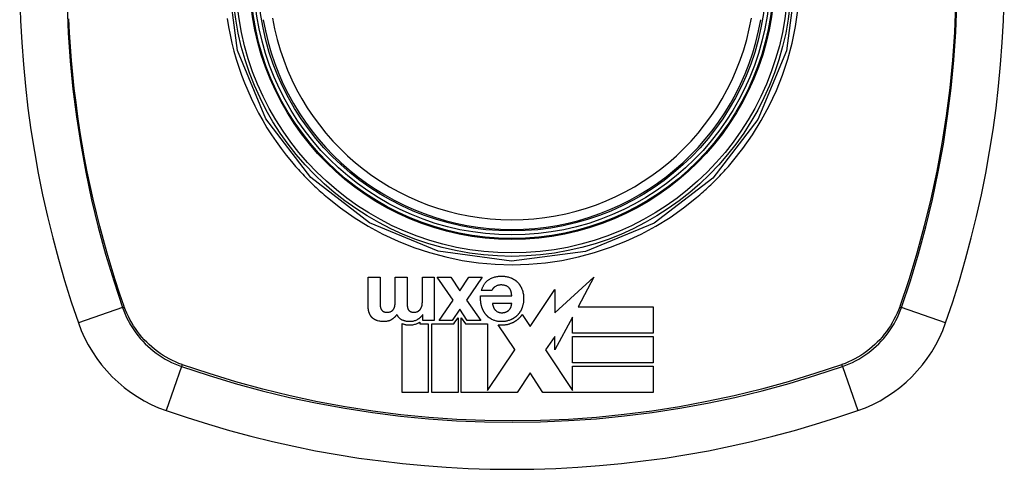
# Model space of a CAD drawing. Header units: inches. Extents: x 19 to 446, y 48 to 210.
# Tile 113 of 256: x 148.377 to 149.598, y 125.161 to 125.718. Entities that reach past the tile are written whole.
import ezdxf

# ---------------------------------------------------------------- set-up
doc = ezdxf.new("R2010")
doc.units = ezdxf.units.IN
doc.header["$MEASUREMENT"] = 0
doc.layers.add('Visible Edges(ANSI)', color=7, linetype='Continuous', lineweight=25)
doc.layers.add('Visible Tangent Edges(ANSI)', color=7, linetype='Continuous', lineweight=25)

msp = doc.modelspace()

# ---------------------------------------------------------------- linework, layer by layer
at = {"layer": 'Visible Edges(ANSI)'}
for p, q in [((148.8091, 125.3632), (148.8091, 125.399)), ((148.8091, 125.399), (148.8239, 125.399)), ((148.8239, 125.399), (148.8239, 125.3687)), ((148.8427, 125.3692), (148.8427, 125.399)), ((148.8427, 125.399), (148.8574, 125.399)), ((148.8574, 125.399), (148.8574, 125.369)), ((148.8763, 125.399), (148.891, 125.399)), ((148.8763, 125.3679), (148.8763, 125.399)), ((148.891, 125.399), (148.891, 125.3455)), ((148.8948, 125.399), (148.9116, 125.399)), ((148.9146, 125.3705), (148.8948, 125.399)), ((148.9116, 125.399), (148.9228, 125.3821)), ((148.9228, 125.3821), (148.9339, 125.399)), ((148.9504, 125.399), (148.9312, 125.3708)), ((148.9339, 125.399), (148.9504, 125.399)), ((149.0407, 125.3548), (149.089, 125.399)), ((149.089, 125.399), (149.0694, 125.3624)), ((148.9624, 125.3824), (148.9494, 125.3824)), ((149.0101, 125.3378), (149.0407, 125.3837)), ((149.0407, 125.3837), (149.0407, 125.3548)), ((148.897, 125.3455), (148.9146, 125.3705)), ((148.9312, 125.3708), (148.9488, 125.3455)), ((148.9485, 125.3758), (148.9871, 125.3758)), ((148.9226, 125.3594), (148.9132, 125.3455)), ((148.932, 125.3455), (148.9226, 125.3594)), ((148.9871, 125.3665), (148.9632, 125.3665)), ((149.0694, 125.3624), (149.1626, 125.3624)), ((149.1626, 125.3624), (149.1626, 125.3298)), ((148.873, 125.3433), (148.873, 125.3413)), ((148.8771, 125.3527), (148.8769, 125.3527)), ((148.8771, 125.3455), (148.8771, 125.3527)), ((148.891, 125.3455), (148.8771, 125.3455)), ((148.9132, 125.3455), (148.897, 125.3455)), ((148.9155, 125.3413), (148.9167, 125.3432)), ((148.9167, 125.3432), (148.9205, 125.3488)), ((148.9205, 125.3488), (148.9205, 125.2564)), ((148.9246, 125.3489), (148.9298, 125.3412)), ((148.9246, 125.2564), (148.9246, 125.3489)), ((148.9488, 125.3455), (148.932, 125.3455)), ((149.0001, 125.3528), (149.0098, 125.3381)), ((149.0624, 125.3495), (149.0407, 125.3091)), ((149.0624, 125.3298), (149.0624, 125.3495)), ((148.8511, 125.2564), (148.8511, 125.3415)), ((148.873, 125.3413), (148.8837, 125.3413)), ((148.8837, 125.3413), (148.8837, 125.2564)), ((148.8879, 125.3413), (148.9155, 125.3413)), ((148.8879, 125.2564), (148.8879, 125.3413)), ((148.9298, 125.3412), (148.9572, 125.3412)), ((148.9572, 125.3412), (148.9572, 125.2586)), ((148.9908, 125.3094), (148.9704, 125.3401)), ((149.0098, 125.3381), (149.0101, 125.3378)), ((149.0407, 125.3257), (149.029, 125.3091)), ((149.0407, 125.3091), (149.0407, 125.3257)), ((149.1626, 125.3298), (149.0624, 125.3298)), ((149.0624, 125.3257), (149.1626, 125.3257)), ((149.0624, 125.2931), (149.0624, 125.3257)), ((149.1626, 125.3257), (149.1626, 125.2931)), ((148.9572, 125.2586), (148.9909, 125.3091)), ((148.9909, 125.3091), (148.9908, 125.3094)), ((149.029, 125.3091), (149.0624, 125.2586)), ((149.1626, 125.2931), (149.0624, 125.2931)), ((149.0624, 125.289), (149.1626, 125.289)), ((149.0624, 125.2586), (149.0624, 125.289)), ((149.1626, 125.289), (149.1626, 125.2564)), ((149.0099, 125.2805), (148.9938, 125.2564)), ((149.0258, 125.2564), (149.0099, 125.2805)), ((149.0624, 125.2586), (149.0624, 125.2586)), ((148.8837, 125.2564), (148.8511, 125.2564)), ((148.9205, 125.2564), (148.8879, 125.2564)), ((148.9557, 125.2564), (148.9246, 125.2564)), ((148.9565, 125.2564), (148.9557, 125.2564)), ((148.9572, 125.2564), (148.9565, 125.2564)), ((148.9938, 125.2564), (148.9572, 125.2564)), ((149.1626, 125.2564), (149.0258, 125.2564))]:
    msp.add_line(p, q, dxfattribs=at)
at = {"layer": 'Visible Edges(ANSI)', "flags": 128}
for points in [[(148.9494, 125.3824), (148.9496, 125.3831), (148.9499, 125.3838), (148.9501, 125.3844), (148.9504, 125.3851), (148.9507, 125.3857), (148.951, 125.3864), (148.9513, 125.387), (148.9516, 125.3877), (148.9519, 125.3883), (148.9523, 125.3889), (148.9526, 125.3895), (148.953, 125.3901), (148.9534, 125.3907), (148.9538, 125.3913), (148.9542, 125.3919), (148.9547, 125.3924), (148.9552, 125.393), (148.9556, 125.3935), (148.9562, 125.394), (148.9567, 125.3945), (148.9572, 125.3949), (148.9578, 125.3954), (148.9584, 125.3958), (148.959, 125.3962)], [(148.959, 125.3962), (148.9599, 125.3968), (148.9609, 125.3974), (148.962, 125.3979), (148.963, 125.3983), (148.9641, 125.3987), (148.9652, 125.3991), (148.9663, 125.3994), (148.9675, 125.3996), (148.9686, 125.3999), (148.9698, 125.4), (148.9709, 125.4002), (148.9721, 125.4003), (148.9733, 125.4003), (148.9744, 125.4003), (148.9756, 125.4003), (148.9768, 125.4003), (148.978, 125.4002), (148.9791, 125.4001), (148.9803, 125.3999), (148.9814, 125.3997), (148.9826, 125.3994), (148.9837, 125.3991), (148.9848, 125.3987), (148.9859, 125.3983)], [(148.9859, 125.3983), (148.9863, 125.3982), (148.9867, 125.398), (148.9871, 125.3978), (148.9875, 125.3976), (148.9879, 125.3974), (148.9883, 125.3972), (148.9887, 125.397), (148.989, 125.3968), (148.9894, 125.3966), (148.9898, 125.3964), (148.9902, 125.3962), (148.9905, 125.3959), (148.9909, 125.3957), (148.9912, 125.3954), (148.9916, 125.3952), (148.9919, 125.3949), (148.9923, 125.3946), (148.9926, 125.3944), (148.9929, 125.3941), (148.9933, 125.3938), (148.9936, 125.3935), (148.9939, 125.3932), (148.9942, 125.3929), (148.9945, 125.3926)], [(148.9945, 125.3926), (148.9948, 125.3923), (148.9951, 125.3919), (148.9954, 125.3916), (148.9957, 125.3912), (148.9959, 125.3909), (148.9962, 125.3906), (148.9965, 125.3902), (148.9967, 125.3898), (148.997, 125.3895), (148.9972, 125.3891), (148.9974, 125.3888), (148.9977, 125.3884), (148.9979, 125.388), (148.9981, 125.3876), (148.9983, 125.3873), (148.9985, 125.3869), (148.9987, 125.3865), (148.9989, 125.3861), (148.9991, 125.3857), (148.9993, 125.3853), (148.9994, 125.3849), (148.9996, 125.3845), (148.9998, 125.3841), (148.9999, 125.3837)], [(148.9663, 125.3871), (148.9661, 125.387), (148.9659, 125.3868), (148.9657, 125.3867), (148.9655, 125.3865), (148.9653, 125.3863), (148.965, 125.3862), (148.9648, 125.386), (148.9646, 125.3858), (148.9645, 125.3856), (148.9643, 125.3855), (148.9641, 125.3853), (148.9639, 125.3851), (148.9637, 125.3849), (148.9636, 125.3847), (148.9634, 125.3845), (148.9633, 125.3843), (148.9631, 125.384), (148.963, 125.3838), (148.9629, 125.3836), (148.9627, 125.3834), (148.9626, 125.3831), (148.9625, 125.3829), (148.9625, 125.3827), (148.9624, 125.3824)], [(148.9835, 125.3862), (148.983, 125.3866), (148.9824, 125.3871), (148.9818, 125.3875), (148.9812, 125.3878), (148.9805, 125.3882), (148.9798, 125.3884), (148.9791, 125.3887), (148.9784, 125.3889), (148.9777, 125.389), (148.977, 125.3892), (148.9762, 125.3893), (148.9755, 125.3893), (148.9748, 125.3894), (148.974, 125.3894), (148.9732, 125.3894), (148.9723, 125.3893), (148.9715, 125.3892), (148.9707, 125.389), (148.9699, 125.3888), (148.9692, 125.3886), (148.9684, 125.3883), (148.9677, 125.388), (148.967, 125.3876), (148.9663, 125.3871)], [(148.9871, 125.3758), (148.9871, 125.3763), (148.9871, 125.3767), (148.987, 125.3772), (148.987, 125.3777), (148.9869, 125.3781), (148.9869, 125.3786), (148.9868, 125.379), (148.9867, 125.3795), (148.9866, 125.38), (148.9865, 125.3804), (148.9864, 125.3809), (148.9863, 125.3813), (148.9861, 125.3818), (148.986, 125.3822), (148.9858, 125.3826), (148.9856, 125.3831), (148.9854, 125.3835), (148.9852, 125.3839), (148.985, 125.3843), (148.9847, 125.3847), (148.9844, 125.3851), (148.9841, 125.3855), (148.9838, 125.3858), (148.9835, 125.3862)], [(148.9999, 125.3837), (149.0003, 125.3825), (149.0007, 125.3812), (149.001, 125.38), (149.0013, 125.3788), (149.0015, 125.3775), (149.0016, 125.3763), (149.0017, 125.3751), (149.0018, 125.374), (149.0018, 125.373), (149.0018, 125.3722), (149.0018, 125.3713), (149.0018, 125.3705), (149.0017, 125.3697), (149.0017, 125.3689), (149.0016, 125.3681), (149.0015, 125.3673), (149.0014, 125.3665), (149.0012, 125.3658), (149.001, 125.365), (149.0008, 125.3642), (149.0006, 125.3634), (149.0004, 125.3626), (149.0001, 125.3619), (148.9999, 125.3611)], [(148.8239, 125.3687), (148.8239, 125.3684), (148.8239, 125.3682), (148.8239, 125.368), (148.8239, 125.3678), (148.8239, 125.3676), (148.8239, 125.3674), (148.8239, 125.3672), (148.8239, 125.367), (148.8239, 125.3668), (148.8239, 125.3665), (148.8239, 125.3663), (148.8239, 125.3661), (148.8239, 125.3659), (148.8239, 125.3657), (148.8239, 125.3655), (148.8239, 125.3653), (148.824, 125.3651), (148.824, 125.3648), (148.824, 125.3646), (148.824, 125.3644), (148.824, 125.3642), (148.824, 125.364), (148.824, 125.3638), (148.8241, 125.3636)], [(148.8423, 125.3643), (148.8424, 125.3645), (148.8424, 125.3647), (148.8424, 125.3649), (148.8425, 125.3651), (148.8425, 125.3653), (148.8425, 125.3655), (148.8425, 125.3657), (148.8425, 125.3659), (148.8426, 125.3661), (148.8426, 125.3663), (148.8426, 125.3665), (148.8426, 125.3667), (148.8426, 125.3669), (148.8426, 125.3671), (148.8427, 125.3673), (148.8427, 125.3675), (148.8427, 125.3677), (148.8427, 125.3679), (148.8427, 125.3681), (148.8427, 125.3683), (148.8427, 125.3686), (148.8427, 125.3688), (148.8427, 125.369), (148.8427, 125.3692)], [(148.8574, 125.369), (148.8574, 125.3688), (148.8574, 125.3686), (148.8574, 125.3684), (148.8574, 125.3682), (148.8574, 125.368), (148.8574, 125.3678), (148.8574, 125.3676), (148.8574, 125.3674), (148.8574, 125.3672), (148.8574, 125.367), (148.8574, 125.3668), (148.8574, 125.3666), (148.8574, 125.3664), (148.8574, 125.3662), (148.8574, 125.366), (148.8575, 125.3658), (148.8575, 125.3656), (148.8575, 125.3654), (148.8575, 125.3652), (148.8575, 125.365), (148.8575, 125.3648), (148.8575, 125.3646), (148.8575, 125.3645), (148.8575, 125.3643)], [(148.8751, 125.3616), (148.8752, 125.3618), (148.8753, 125.3621), (148.8754, 125.3623), (148.8755, 125.3626), (148.8756, 125.3628), (148.8757, 125.3631), (148.8758, 125.3634), (148.8758, 125.3636), (148.8759, 125.3639), (148.8759, 125.3642), (148.876, 125.3644), (148.876, 125.3647), (148.8761, 125.365), (148.8761, 125.3652), (148.8761, 125.3655), (148.8762, 125.3658), (148.8762, 125.366), (148.8762, 125.3663), (148.8762, 125.3666), (148.8762, 125.3668), (148.8762, 125.3671), (148.8763, 125.3674), (148.8763, 125.3677), (148.8763, 125.3679)], [(148.9495, 125.3639), (148.9494, 125.3644), (148.9493, 125.3649), (148.9492, 125.3654), (148.9491, 125.3659), (148.949, 125.3663), (148.9489, 125.3668), (148.9488, 125.3673), (148.9488, 125.3678), (148.9487, 125.3683), (148.9486, 125.3688), (148.9486, 125.3693), (148.9485, 125.3698), (148.9485, 125.3703), (148.9485, 125.3708), (148.9484, 125.3713), (148.9484, 125.3718), (148.9484, 125.3723), (148.9484, 125.3728), (148.9484, 125.3733), (148.9484, 125.3738), (148.9484, 125.3743), (148.9484, 125.3748), (148.9485, 125.3753), (148.9485, 125.3758)], [(148.8106, 125.3543), (148.8105, 125.3547), (148.8103, 125.355), (148.8102, 125.3554), (148.8101, 125.3557), (148.81, 125.3561), (148.8099, 125.3565), (148.8098, 125.3568), (148.8097, 125.3572), (148.8097, 125.3576), (148.8096, 125.3579), (148.8095, 125.3583), (148.8095, 125.3587), (148.8094, 125.3591), (148.8094, 125.3594), (148.8093, 125.3598), (148.8093, 125.3602), (148.8092, 125.3606), (148.8092, 125.3609), (148.8092, 125.3613), (148.8092, 125.3617), (148.8092, 125.3621), (148.8092, 125.3624), (148.8091, 125.3628), (148.8091, 125.3632)], [(148.8241, 125.3636), (148.8241, 125.3634), (148.8241, 125.3632), (148.8241, 125.363), (148.8241, 125.3629), (148.8242, 125.3627), (148.8242, 125.3625), (148.8242, 125.3623), (148.8243, 125.3622), (148.8243, 125.362), (148.8243, 125.3618), (148.8244, 125.3616), (148.8244, 125.3615), (148.8245, 125.3613), (148.8245, 125.3611), (148.8246, 125.3609), (148.8246, 125.3608), (148.8247, 125.3606), (148.8248, 125.3604), (148.8248, 125.3603), (148.8249, 125.3601), (148.825, 125.3599), (148.825, 125.3598), (148.8251, 125.3596), (148.8252, 125.3594)], [(148.8252, 125.3594), (148.8253, 125.3593), (148.8254, 125.3592), (148.8254, 125.359), (148.8255, 125.3589), (148.8256, 125.3587), (148.8257, 125.3586), (148.8258, 125.3585), (148.8259, 125.3583), (148.826, 125.3582), (148.8261, 125.3581), (148.8262, 125.358), (148.8264, 125.3579), (148.8265, 125.3577), (148.8266, 125.3576), (148.8267, 125.3575), (148.8268, 125.3574), (148.827, 125.3573), (148.8271, 125.3572), (148.8272, 125.3571), (148.8274, 125.357), (148.8275, 125.3569), (148.8277, 125.3568), (148.8278, 125.3567), (148.8279, 125.3566)], [(148.8279, 125.3566), (148.8283, 125.3565), (148.8286, 125.3563), (148.8289, 125.3562), (148.8292, 125.3561), (148.8296, 125.356), (148.8299, 125.3559), (148.8303, 125.3558), (148.8306, 125.3558), (148.8309, 125.3557), (148.8313, 125.3557), (148.8316, 125.3557), (148.832, 125.3556), (148.8324, 125.3556), (148.8328, 125.3556), (148.8332, 125.3556), (148.8337, 125.3556), (148.8343, 125.3557), (148.8348, 125.3557), (148.8353, 125.3558), (148.8359, 125.356), (148.8364, 125.3561), (148.8369, 125.3563), (148.8374, 125.3565), (148.8379, 125.3568)], [(148.8379, 125.3568), (148.838, 125.3569), (148.8382, 125.357), (148.8383, 125.3571), (148.8385, 125.3572), (148.8386, 125.3573), (148.8388, 125.3574), (148.8389, 125.3575), (148.8391, 125.3577), (148.8392, 125.3578), (148.8393, 125.3579), (148.8395, 125.358), (148.8396, 125.3582), (148.8397, 125.3583), (148.8398, 125.3584), (148.84, 125.3586), (148.8401, 125.3587), (148.8402, 125.3589), (148.8403, 125.359), (148.8404, 125.3591), (148.8405, 125.3593), (148.8406, 125.3594), (148.8407, 125.3596), (148.8408, 125.3597), (148.8409, 125.3599)], [(148.8409, 125.3599), (148.841, 125.3601), (148.8411, 125.3602), (148.8412, 125.3604), (148.8412, 125.3606), (148.8413, 125.3608), (148.8414, 125.3609), (148.8415, 125.3611), (148.8416, 125.3613), (148.8416, 125.3615), (148.8417, 125.3617), (148.8418, 125.3618), (148.8418, 125.362), (148.8419, 125.3622), (148.8419, 125.3624), (148.842, 125.3626), (148.842, 125.3627), (148.8421, 125.3629), (148.8421, 125.3631), (148.8422, 125.3633), (148.8422, 125.3635), (148.8422, 125.3637), (148.8423, 125.3639), (148.8423, 125.3641), (148.8423, 125.3643)], [(148.8575, 125.3643), (148.8575, 125.3641), (148.8575, 125.3639), (148.8575, 125.3637), (148.8576, 125.3635), (148.8576, 125.3633), (148.8576, 125.3632), (148.8576, 125.363), (148.8576, 125.3628), (148.8577, 125.3626), (148.8577, 125.3624), (148.8577, 125.3623), (148.8578, 125.3621), (148.8578, 125.3619), (148.8578, 125.3617), (148.8579, 125.3615), (148.8579, 125.3614), (148.858, 125.3612), (148.858, 125.361), (148.8581, 125.3608), (148.8581, 125.3607), (148.8582, 125.3605), (148.8583, 125.3603), (148.8583, 125.3601), (148.8584, 125.36)], [(148.8584, 125.36), (148.8585, 125.3598), (148.8585, 125.3596), (148.8586, 125.3595), (148.8587, 125.3593), (148.8588, 125.3592), (148.8588, 125.359), (148.8589, 125.3589), (148.859, 125.3587), (148.8591, 125.3586), (148.8592, 125.3585), (148.8593, 125.3583), (148.8594, 125.3582), (148.8595, 125.3581), (148.8597, 125.3579), (148.8598, 125.3578), (148.8599, 125.3577), (148.86, 125.3576), (148.8601, 125.3574), (148.8603, 125.3573), (148.8604, 125.3572), (148.8606, 125.3571), (148.8607, 125.357), (148.8608, 125.3569), (148.861, 125.3568)], [(148.861, 125.3568), (148.8612, 125.3566), (148.8615, 125.3565), (148.8618, 125.3564), (148.862, 125.3563), (148.8623, 125.3562), (148.8626, 125.3561), (148.8629, 125.356), (148.8632, 125.3559), (148.8634, 125.3559), (148.8637, 125.3558), (148.864, 125.3558), (148.8643, 125.3557), (148.8646, 125.3557), (148.8649, 125.3557), (148.8652, 125.3556), (148.8655, 125.3556), (148.8658, 125.3556), (148.8661, 125.3556), (148.8664, 125.3556), (148.8668, 125.3556), (148.8672, 125.3557), (148.8677, 125.3558), (148.8684, 125.3559), (148.8691, 125.3561)], [(148.8691, 125.3561), (148.8692, 125.3561), (148.8694, 125.3562), (148.8695, 125.3562), (148.8697, 125.3563), (148.8698, 125.3563), (148.87, 125.3564), (148.8701, 125.3564), (148.8702, 125.3565), (148.8704, 125.3566), (148.8705, 125.3566), (148.8707, 125.3567), (148.8708, 125.3568), (148.871, 125.3569), (148.8711, 125.3569), (148.8712, 125.357), (148.8714, 125.3571), (148.8715, 125.3572), (148.8716, 125.3573), (148.8717, 125.3574), (148.8719, 125.3575), (148.872, 125.3575), (148.8721, 125.3576), (148.8723, 125.3577), (148.8724, 125.3578)], [(148.8724, 125.3578), (148.8725, 125.358), (148.8727, 125.3581), (148.8728, 125.3582), (148.873, 125.3584), (148.8731, 125.3585), (148.8732, 125.3586), (148.8734, 125.3588), (148.8735, 125.3589), (148.8736, 125.3591), (148.8737, 125.3592), (148.8738, 125.3594), (148.874, 125.3595), (148.8741, 125.3597), (148.8742, 125.3599), (148.8743, 125.36), (148.8744, 125.3602), (148.8745, 125.3604), (148.8746, 125.3605), (148.8747, 125.3607), (148.8748, 125.3609), (148.8749, 125.361), (148.8749, 125.3612), (148.875, 125.3614), (148.8751, 125.3616)], [(148.9542, 125.3537), (148.954, 125.3541), (148.9537, 125.3545), (148.9534, 125.3549), (148.9532, 125.3553), (148.9529, 125.3557), (148.9527, 125.3561), (148.9525, 125.3565), (148.9522, 125.3569), (148.952, 125.3573), (148.9518, 125.3578), (148.9516, 125.3582), (148.9514, 125.3586), (148.9512, 125.359), (148.951, 125.3595), (148.9508, 125.3599), (148.9507, 125.3603), (148.9505, 125.3608), (148.9503, 125.3612), (148.9502, 125.3616), (148.95, 125.3621), (148.9499, 125.3625), (148.9498, 125.363), (148.9497, 125.3634), (148.9495, 125.3639)], [(148.9632, 125.3665), (148.9633, 125.3661), (148.9634, 125.3657), (148.9634, 125.3653), (148.9635, 125.365), (148.9636, 125.3646), (148.9637, 125.3642), (148.9638, 125.3638), (148.9639, 125.3635), (148.9641, 125.3631), (148.9642, 125.3627), (148.9643, 125.3623), (148.9645, 125.362), (148.9646, 125.3616), (148.9648, 125.3613), (148.9649, 125.3609), (148.9651, 125.3606), (148.9653, 125.3602), (148.9655, 125.3599), (148.9657, 125.3595), (148.9659, 125.3592), (148.9661, 125.3589), (148.9664, 125.3586), (148.9666, 125.3583), (148.9669, 125.358)], [(148.9669, 125.358), (148.9673, 125.3576), (148.9678, 125.3572), (148.9682, 125.3568), (148.9687, 125.3565), (148.9693, 125.3562), (148.9698, 125.356), (148.9704, 125.3557), (148.971, 125.3556), (148.9716, 125.3554), (148.9722, 125.3553), (148.9728, 125.3552), (148.9734, 125.3551), (148.974, 125.3551), (148.9746, 125.3551), (148.9753, 125.3551), (148.9759, 125.3551), (148.9765, 125.3552), (148.9772, 125.3552), (148.9778, 125.3553), (148.9784, 125.3554), (148.979, 125.3556), (148.9796, 125.3558), (148.9802, 125.356), (148.9808, 125.3563)], [(148.9808, 125.3563), (148.9809, 125.3564), (148.9811, 125.3565), (148.9813, 125.3566), (148.9815, 125.3567), (148.9816, 125.3568), (148.9818, 125.3569), (148.982, 125.357), (148.9821, 125.3571), (148.9823, 125.3572), (148.9825, 125.3573), (148.9826, 125.3574), (148.9828, 125.3576), (148.983, 125.3577), (148.9831, 125.3578), (148.9833, 125.3579), (148.9834, 125.3581), (148.9835, 125.3582), (148.9837, 125.3584), (148.9838, 125.3585), (148.984, 125.3586), (148.9841, 125.3588), (148.9842, 125.3589), (148.9844, 125.3591), (148.9845, 125.3592)], [(148.9845, 125.3592), (148.9846, 125.3594), (148.9847, 125.3595), (148.9848, 125.3597), (148.9849, 125.3598), (148.985, 125.36), (148.9851, 125.3601), (148.9852, 125.3602), (148.9853, 125.3604), (148.9854, 125.3605), (148.9855, 125.3607), (148.9856, 125.3609), (148.9857, 125.361), (148.9857, 125.3612), (148.9858, 125.3613), (148.9859, 125.3615), (148.986, 125.3616), (148.986, 125.3618), (148.9861, 125.362), (148.9862, 125.3621), (148.9862, 125.3623), (148.9863, 125.3625), (148.9863, 125.3626), (148.9864, 125.3628), (148.9865, 125.363)], [(148.9865, 125.363), (148.9865, 125.3631), (148.9865, 125.3632), (148.9866, 125.3634), (148.9866, 125.3635), (148.9866, 125.3637), (148.9867, 125.3638), (148.9867, 125.364), (148.9868, 125.3641), (148.9868, 125.3643), (148.9868, 125.3644), (148.9869, 125.3646), (148.9869, 125.3647), (148.9869, 125.3649), (148.9869, 125.365), (148.987, 125.3652), (148.987, 125.3653), (148.987, 125.3654), (148.987, 125.3656), (148.9871, 125.3657), (148.9871, 125.3659), (148.9871, 125.366), (148.9871, 125.3662), (148.9871, 125.3663), (148.9871, 125.3665)], [(148.9999, 125.3611), (148.9997, 125.3607), (148.9995, 125.3603), (148.9994, 125.3599), (148.9992, 125.3595), (148.999, 125.3591), (148.9988, 125.3587), (148.9986, 125.3583), (148.9984, 125.3579), (148.9982, 125.3575), (148.998, 125.3571), (148.9978, 125.3567), (148.9975, 125.3564), (148.9973, 125.356), (148.9971, 125.3556), (148.9968, 125.3552), (148.9966, 125.3549), (148.9963, 125.3545), (148.996, 125.3542), (148.9958, 125.3538), (148.9955, 125.3535), (148.9952, 125.3531), (148.9949, 125.3528), (148.9946, 125.3525), (148.9943, 125.3521)], [(148.8146, 125.3484), (148.8144, 125.3486), (148.8142, 125.3488), (148.814, 125.349), (148.8138, 125.3492), (148.8136, 125.3494), (148.8134, 125.3497), (148.8132, 125.3499), (148.813, 125.3501), (148.8128, 125.3504), (148.8126, 125.3506), (148.8124, 125.3508), (148.8123, 125.3511), (148.8121, 125.3514), (148.8119, 125.3516), (148.8118, 125.3519), (148.8116, 125.3521), (148.8115, 125.3524), (148.8113, 125.3527), (148.8112, 125.3529), (148.8111, 125.3532), (148.8109, 125.3535), (148.8108, 125.3538), (148.8107, 125.354), (148.8106, 125.3543)], [(148.8208, 125.345), (148.8206, 125.3451), (148.8203, 125.3452), (148.82, 125.3453), (148.8197, 125.3454), (148.8194, 125.3455), (148.8192, 125.3456), (148.8189, 125.3457), (148.8186, 125.3458), (148.8183, 125.346), (148.8181, 125.3461), (148.8178, 125.3462), (148.8175, 125.3464), (148.8173, 125.3465), (148.817, 125.3466), (148.8168, 125.3468), (148.8165, 125.347), (148.8163, 125.3471), (148.816, 125.3473), (148.8158, 125.3474), (148.8156, 125.3476), (148.8153, 125.3478), (148.8151, 125.348), (148.8149, 125.3482), (148.8146, 125.3484)], [(148.8384, 125.3467), (148.838, 125.3465), (148.8377, 125.3462), (148.8373, 125.346), (148.8369, 125.3458), (148.8365, 125.3456), (148.8361, 125.3455), (148.8358, 125.3453), (148.8354, 125.3451), (148.8349, 125.345), (148.8345, 125.3449), (148.8341, 125.3447), (148.8337, 125.3446), (148.8332, 125.3445), (148.8326, 125.3444), (148.8319, 125.3442), (148.831, 125.3441), (148.83, 125.3441), (148.8289, 125.344), (148.8277, 125.344), (148.8263, 125.3441), (148.8249, 125.3442), (148.8236, 125.3444), (148.8222, 125.3447), (148.8208, 125.345)], [(148.8449, 125.3529), (148.8447, 125.3526), (148.8444, 125.3523), (148.8442, 125.352), (148.844, 125.3517), (148.8438, 125.3514), (148.8435, 125.3511), (148.8433, 125.3508), (148.843, 125.3506), (148.8428, 125.3503), (148.8425, 125.35), (148.8422, 125.3498), (148.842, 125.3495), (148.8417, 125.3492), (148.8414, 125.349), (148.8411, 125.3487), (148.8408, 125.3485), (148.8406, 125.3483), (148.8403, 125.348), (148.84, 125.3478), (148.8397, 125.3476), (148.8393, 125.3473), (148.839, 125.3471), (148.8387, 125.3469), (148.8384, 125.3467)], [(148.8512, 125.346), (148.8509, 125.3462), (148.8505, 125.3463), (148.8502, 125.3465), (148.8498, 125.3468), (148.8495, 125.347), (148.8492, 125.3472), (148.8489, 125.3475), (148.8485, 125.3477), (148.8482, 125.348), (148.848, 125.3483), (148.8477, 125.3486), (148.8474, 125.3489), (148.8471, 125.3492), (148.8469, 125.3495), (148.8466, 125.3498), (148.8464, 125.3501), (148.8462, 125.3505), (148.846, 125.3508), (148.8458, 125.3511), (148.8456, 125.3515), (148.8454, 125.3518), (148.8452, 125.3522), (148.845, 125.3526), (148.8449, 125.3529)], [(148.8511, 125.3415), (148.8518, 125.3413), (148.8525, 125.3411), (148.8532, 125.3409), (148.8539, 125.3407), (148.8546, 125.3405), (148.8553, 125.3404), (148.856, 125.3402), (148.8567, 125.3401), (148.8575, 125.34), (148.8582, 125.34), (148.859, 125.3399), (148.8598, 125.3399), (148.8607, 125.3399), (148.8616, 125.3399), (148.8626, 125.34), (148.8637, 125.3401), (148.8647, 125.3402), (148.8658, 125.3404), (148.8669, 125.3407), (148.8679, 125.341), (148.869, 125.3413), (148.87, 125.3417), (148.8709, 125.3422), (148.8719, 125.3427)], [(148.8699, 125.3463), (148.869, 125.3458), (148.8681, 125.3454), (148.8672, 125.3451), (148.8663, 125.3448), (148.8653, 125.3445), (148.8644, 125.3443), (148.8635, 125.3442), (148.8626, 125.3441), (148.8617, 125.344), (148.8609, 125.344), (148.8601, 125.344), (148.8594, 125.344), (148.8587, 125.3441), (148.858, 125.3441), (148.8573, 125.3442), (148.8566, 125.3443), (148.8559, 125.3444), (148.8552, 125.3446), (148.8545, 125.3448), (148.8539, 125.345), (148.8532, 125.3452), (148.8525, 125.3454), (148.8519, 125.3457), (148.8512, 125.346)], [(148.8769, 125.3527), (148.8766, 125.3524), (148.8764, 125.3521), (148.8762, 125.3518), (148.8759, 125.3514), (148.8757, 125.3511), (148.8754, 125.3508), (148.8752, 125.3505), (148.8749, 125.3502), (148.8746, 125.3499), (148.8743, 125.3497), (148.8741, 125.3494), (148.8738, 125.3491), (148.8735, 125.3488), (148.8732, 125.3486), (148.8729, 125.3483), (148.8726, 125.3481), (148.8722, 125.3478), (148.8719, 125.3476), (148.8716, 125.3474), (148.8713, 125.3471), (148.8709, 125.3469), (148.8706, 125.3467), (148.8702, 125.3465), (148.8699, 125.3463)], [(148.8719, 125.3427), (148.8719, 125.3427), (148.872, 125.3427), (148.872, 125.3427), (148.8721, 125.3428), (148.8721, 125.3428), (148.8722, 125.3428), (148.8722, 125.3428), (148.8723, 125.3429), (148.8723, 125.3429), (148.8723, 125.3429), (148.8724, 125.343), (148.8724, 125.343), (148.8725, 125.343), (148.8725, 125.343), (148.8726, 125.3431), (148.8726, 125.3431), (148.8726, 125.3431), (148.8727, 125.3431), (148.8727, 125.3432), (148.8728, 125.3432), (148.8728, 125.3432), (148.8729, 125.3432), (148.8729, 125.3433), (148.873, 125.3433)], [(148.9626, 125.3466), (148.9622, 125.3469), (148.9618, 125.3471), (148.9614, 125.3473), (148.961, 125.3476), (148.9606, 125.3478), (148.9602, 125.3481), (148.9598, 125.3483), (148.9594, 125.3486), (148.9591, 125.3489), (148.9587, 125.3491), (148.9583, 125.3494), (148.958, 125.3497), (148.9576, 125.35), (148.9573, 125.3503), (148.957, 125.3507), (148.9566, 125.351), (148.9563, 125.3513), (148.956, 125.3516), (148.9557, 125.352), (148.9554, 125.3523), (148.9551, 125.3527), (148.9548, 125.353), (148.9545, 125.3534), (148.9542, 125.3537)], [(148.9856, 125.3462), (148.9847, 125.3458), (148.9838, 125.3455), (148.9828, 125.3452), (148.9819, 125.3449), (148.9809, 125.3447), (148.9799, 125.3445), (148.9789, 125.3443), (148.9779, 125.3442), (148.9769, 125.3441), (148.9759, 125.344), (148.9749, 125.344), (148.9739, 125.344), (148.973, 125.344), (148.972, 125.3441), (148.971, 125.3442), (148.97, 125.3443), (148.969, 125.3445), (148.9681, 125.3447), (148.9671, 125.3449), (148.9662, 125.3452), (148.9653, 125.3455), (148.9644, 125.3458), (148.9635, 125.3462), (148.9626, 125.3466)], [(148.9943, 125.3521), (148.994, 125.3518), (148.9937, 125.3515), (148.9933, 125.3512), (148.993, 125.3509), (148.9927, 125.3506), (148.9924, 125.3503), (148.992, 125.3501), (148.9917, 125.3498), (148.9913, 125.3495), (148.991, 125.3493), (148.9906, 125.349), (148.9903, 125.3487), (148.9899, 125.3485), (148.9895, 125.3483), (148.9892, 125.348), (148.9888, 125.3478), (148.9884, 125.3476), (148.988, 125.3474), (148.9876, 125.3471), (148.9872, 125.3469), (148.9868, 125.3467), (148.9864, 125.3465), (148.986, 125.3464), (148.9856, 125.3462)], [(148.9873, 125.3424), (148.9877, 125.3426), (148.9882, 125.3428), (148.9887, 125.343), (148.9891, 125.3433), (148.9896, 125.3435), (148.99, 125.3437), (148.9905, 125.344), (148.9909, 125.3442), (148.9914, 125.3445), (148.9918, 125.3448), (148.9922, 125.3451), (148.9926, 125.3453), (148.9931, 125.3456), (148.9935, 125.3459), (148.9939, 125.3462), (148.9943, 125.3466), (148.9947, 125.3469), (148.9951, 125.3472), (148.9954, 125.3475), (148.9958, 125.3479), (148.9962, 125.3482), (148.9965, 125.3486), (148.9969, 125.3489), (148.9973, 125.3493)], [(148.9973, 125.3493), (148.9974, 125.3494), (148.9975, 125.3496), (148.9976, 125.3497), (148.9978, 125.3498), (148.9979, 125.35), (148.998, 125.3501), (148.9982, 125.3503), (148.9983, 125.3504), (148.9984, 125.3505), (148.9985, 125.3507), (148.9986, 125.3508), (148.9988, 125.351), (148.9989, 125.3511), (148.999, 125.3513), (148.9991, 125.3514), (148.9992, 125.3516), (148.9993, 125.3517), (148.9995, 125.3519), (148.9996, 125.352), (148.9997, 125.3522), (148.9998, 125.3523), (148.9999, 125.3525), (149, 125.3526), (149.0001, 125.3528)], [(148.9704, 125.3401), (148.9712, 125.34), (148.9719, 125.34), (148.9726, 125.3399), (148.9733, 125.3399), (148.974, 125.3399), (148.9747, 125.3399), (148.9754, 125.3399), (148.9762, 125.3399), (148.9769, 125.3399), (148.9776, 125.34), (148.9783, 125.3401), (148.979, 125.3402), (148.9797, 125.3403), (148.9804, 125.3404), (148.9811, 125.3405), (148.9818, 125.3406), (148.9825, 125.3408), (148.9832, 125.341), (148.9839, 125.3412), (148.9846, 125.3414), (148.9853, 125.3416), (148.9859, 125.3419), (148.9866, 125.3421), (148.9873, 125.3424)]]:
    msp.add_lwpolyline(points, dxfattribs=at)
at = {"layer": 'Visible Edges(ANSI)'}
for radius in [0.3199, 0.315]:
    msp.add_circle((148.9874, 125.7713), radius, dxfattribs=at)
for centre, radius, start, end in [((149.6764, 125.7713), 1.2992, 160.7337, 199.2663), ((148.2985, 125.7713), 1.2992, 340.7337, 19.2663), ((148.9874, 125.7713), 0.313, 189.784, 350.216), ((148.6172, 125.401), 0.1772, 199.2663, 250.7337), ((149.3577, 125.401), 0.1772, 289.2663, 340.7337), ((148.9874, 126.4603), 1.2992, 250.7337, 289.2663)]:
    msp.add_arc(centre, radius, start, end, dxfattribs=at)
at = {"layer": 'Visible Tangent Edges(ANSI)'}
for p, q in [((148.5046, 125.3617), (148.45, 125.3426)), ((148.5069, 125.3625), (148.5067, 125.3629)), ((149.4682, 125.3629), (149.468, 125.3625)), ((149.5249, 125.3426), (149.4702, 125.3617)), ((148.5778, 125.2885), (148.5587, 125.2338)), ((148.5791, 125.2906), (148.5786, 125.2907)), ((149.3962, 125.2907), (149.3958, 125.2906)), ((149.397, 125.2885), (149.4161, 125.2338))]:
    msp.add_line(p, q, dxfattribs=at)
at = {"layer": 'Visible Tangent Edges(ANSI)', "flags": 128}
for points in [[(149.3397, 125.771), (149.3276, 125.6797), (149.2923, 125.5946), (149.2364, 125.5218), (149.1636, 125.4661), (149.0784, 125.431), (148.987, 125.419), (148.8958, 125.4311), (148.8107, 125.4665), (148.7379, 125.5224), (148.6822, 125.5952), (148.6472, 125.6801), (148.6352, 125.7713)], [(148.4359, 125.7362), (148.4374, 125.7015), (148.4398, 125.6669), (148.4432, 125.6322), (148.4476, 125.5977), (148.4529, 125.5633), (148.4592, 125.529), (148.4664, 125.495), (148.4746, 125.4612), (148.4837, 125.4277), (148.4937, 125.3946), (148.5046, 125.3617)], [(149.5373, 125.7374), (149.5359, 125.7028), (149.5334, 125.6681), (149.53, 125.6335), (149.5257, 125.599), (149.5203, 125.5645), (149.514, 125.5303), (149.5067, 125.4962), (149.4984, 125.4625), (149.4893, 125.4289), (149.4792, 125.3958), (149.4682, 125.3629)], [(149.4702, 125.3617), (149.4812, 125.3946), (149.4912, 125.4279), (149.5004, 125.4616), (149.5086, 125.4955), (149.5158, 125.5296), (149.5221, 125.564), (149.5274, 125.5985), (149.5318, 125.6331), (149.5351, 125.6679), (149.5375, 125.7026), (149.539, 125.7373)], [(149.2609, 125.5424), (149.2737, 125.5586), (149.2856, 125.5756), (149.2964, 125.5932), (149.3063, 125.6114), (149.3151, 125.6302), (149.3227, 125.6495), (149.3293, 125.6692), (149.3346, 125.6892), (149.3388, 125.7095), (149.3418, 125.73)], [(148.5067, 125.3629), (148.5011, 125.3793), (148.4957, 125.3957), (148.4906, 125.4122), (148.4857, 125.4288), (148.481, 125.4455), (148.4765, 125.4622), (148.4723, 125.479), (148.4683, 125.4959), (148.4645, 125.5128), (148.461, 125.5298), (148.4577, 125.5469), (148.4547, 125.564), (148.4519, 125.5811), (148.4493, 125.5983), (148.447, 125.6156), (148.4449, 125.6328), (148.4431, 125.6501), (148.4415, 125.6674), (148.4401, 125.6847), (148.439, 125.702), (148.4382, 125.7193)], [(148.6344, 125.7196), (148.6361, 125.7094), (148.638, 125.6992), (148.6403, 125.6891), (148.6428, 125.679), (148.6456, 125.6691), (148.6487, 125.6592), (148.6521, 125.6495), (148.6558, 125.6398), (148.6598, 125.6302), (148.664, 125.6207), (148.6686, 125.6114), (148.6734, 125.6022), (148.6784, 125.5931), (148.6837, 125.5843), (148.6893, 125.5755), (148.6951, 125.567), (148.7012, 125.5586), (148.7074, 125.5504), (148.714, 125.5424)], [(148.714, 125.5424), (148.7157, 125.5404), (148.7174, 125.5384), (148.7191, 125.5364), (148.7208, 125.5344), (148.7226, 125.5325), (148.7244, 125.5305), (148.7262, 125.5286), (148.728, 125.5267), (148.7298, 125.5248), (148.7316, 125.5229), (148.7334, 125.521), (148.7353, 125.5191), (148.7371, 125.5173), (148.739, 125.5155), (148.7409, 125.5136), (148.7428, 125.5118), (148.7447, 125.51), (148.7467, 125.5082), (148.7486, 125.5065), (148.7506, 125.5047), (148.7526, 125.503), (148.7545, 125.5012), (148.7565, 125.4995), (148.7586, 125.4978)], [(149.2163, 125.4978), (149.2183, 125.4995), (149.2203, 125.5012), (149.2223, 125.503), (149.2243, 125.5047), (149.2262, 125.5064), (149.2282, 125.5082), (149.2301, 125.51), (149.232, 125.5118), (149.2339, 125.5136), (149.2358, 125.5154), (149.2377, 125.5173), (149.2396, 125.5191), (149.2414, 125.521), (149.2433, 125.5229), (149.2451, 125.5248), (149.2469, 125.5267), (149.2487, 125.5286), (149.2505, 125.5305), (149.2522, 125.5325), (149.254, 125.5344), (149.2557, 125.5364), (149.2575, 125.5384), (149.2592, 125.5404), (149.2609, 125.5424)], [(148.7586, 125.4978), (148.7748, 125.485), (148.7917, 125.4732), (148.8093, 125.4623), (148.8275, 125.4525), (148.8463, 125.4437), (148.8656, 125.436), (148.8853, 125.4295), (148.9053, 125.4241), (148.9256, 125.4199), (148.9461, 125.4169), (148.9667, 125.4151), (148.9875, 125.4145), (149.0082, 125.4151), (149.0289, 125.4169), (149.0494, 125.4199), (149.0697, 125.4242), (149.0898, 125.4295), (149.1094, 125.4361), (149.1287, 125.4437), (149.1475, 125.4525), (149.1657, 125.4623), (149.1833, 125.4732), (149.2001, 125.485), (149.2163, 125.4978)], [(148.5046, 125.3617), (148.5061, 125.3575), (148.5078, 125.3534), (148.5097, 125.3493), (148.5117, 125.3453), (148.5138, 125.3414), (148.5161, 125.3376), (148.5186, 125.3338), (148.5212, 125.3302), (148.5239, 125.3266), (148.5267, 125.3232), (148.5297, 125.3198), (148.5328, 125.3166), (148.536, 125.3135), (148.5393, 125.3106), (148.5428, 125.3077), (148.5463, 125.305), (148.55, 125.3024), (148.5537, 125.3), (148.5575, 125.2977), (148.5615, 125.2955), (148.5655, 125.2935), (148.5695, 125.2917), (148.5737, 125.29), (148.5778, 125.2885)], [(148.5786, 125.2907), (148.5745, 125.2923), (148.5705, 125.294), (148.5665, 125.2958), (148.5626, 125.2978), (148.5588, 125.2999), (148.5551, 125.3022), (148.5514, 125.3046), (148.5479, 125.3071), (148.5444, 125.3098), (148.541, 125.3126), (148.5378, 125.3155), (148.5346, 125.3185), (148.5316, 125.3216), (148.5287, 125.3249), (148.5259, 125.3283), (148.5233, 125.3317), (148.5207, 125.3353), (148.5183, 125.3389), (148.5161, 125.3427), (148.5139, 125.3465), (148.5119, 125.3504), (148.5101, 125.3543), (148.5084, 125.3584), (148.5069, 125.3625)], [(149.468, 125.3625), (149.4664, 125.3584), (149.4648, 125.3543), (149.4629, 125.3504), (149.4609, 125.3465), (149.4588, 125.3427), (149.4565, 125.3389), (149.4541, 125.3353), (149.4516, 125.3317), (149.4489, 125.3283), (149.4462, 125.3249), (149.4432, 125.3216), (149.4402, 125.3185), (149.4371, 125.3155), (149.4338, 125.3126), (149.4305, 125.3098), (149.427, 125.3071), (149.4234, 125.3046), (149.4198, 125.3022), (149.416, 125.2999), (149.4122, 125.2978), (149.4083, 125.2958), (149.4044, 125.294), (149.4003, 125.2923), (149.3962, 125.2907)], [(149.397, 125.2885), (149.4012, 125.29), (149.4053, 125.2917), (149.4094, 125.2935), (149.4134, 125.2955), (149.4173, 125.2977), (149.4212, 125.3), (149.4249, 125.3024), (149.4285, 125.305), (149.4321, 125.3077), (149.4355, 125.3106), (149.4389, 125.3135), (149.4421, 125.3166), (149.4452, 125.3198), (149.4482, 125.3232), (149.451, 125.3266), (149.4537, 125.3302), (149.4563, 125.3338), (149.4587, 125.3376), (149.461, 125.3414), (149.4632, 125.3453), (149.4652, 125.3493), (149.467, 125.3534), (149.4687, 125.3575), (149.4702, 125.3617)], [(148.5778, 125.2885), (148.6108, 125.2775), (148.6441, 125.2675), (148.6777, 125.2583), (148.7116, 125.2501), (148.7458, 125.2429), (148.7801, 125.2366), (148.8147, 125.2313), (148.8493, 125.227), (148.884, 125.2236), (148.9187, 125.2212), (148.9535, 125.2198), (148.9882, 125.2193), (149.0229, 125.2198), (149.0576, 125.2213), (149.0923, 125.2237), (149.1269, 125.2271), (149.1613, 125.2315), (149.1956, 125.2368), (149.2297, 125.243), (149.2637, 125.2502), (149.2974, 125.2584), (149.3309, 125.2675), (149.3641, 125.2775), (149.397, 125.2885)], [(149.3958, 125.2906), (149.363, 125.2796), (149.3299, 125.2695), (149.2965, 125.2604), (149.2629, 125.2521), (149.2291, 125.2449), (149.1951, 125.2386), (149.1609, 125.2332), (149.1265, 125.2288), (149.092, 125.2254), (149.0575, 125.2229), (149.0228, 125.2214), (148.9882, 125.2209), (148.9536, 125.2214), (148.9189, 125.2228), (148.8843, 125.2253), (148.8496, 125.2287), (148.8151, 125.2331), (148.7807, 125.2384), (148.7464, 125.2447), (148.7124, 125.252), (148.6786, 125.2603), (148.6451, 125.2695), (148.6119, 125.2796), (148.5791, 125.2906)]]:
    msp.add_lwpolyline(points, dxfattribs=at)
at = {"layer": 'Visible Tangent Edges(ANSI)'}
for radius in [0.3464, 0.3422, 0.3254, 0.3242]:
    msp.add_circle((148.9874, 125.7713), radius, dxfattribs=at)
msp.add_arc((148.9874, 125.7713), 0.3012, 189.784, 350.216, dxfattribs=at)
for centre, major_axis, start_param, end_param in [((148.5093, 125.3633), (0.00931, 0.00321), 4.18856, 4.452267), ((149.4656, 125.3633), (-0.00931, 0.00321), 1.830918, 2.094625), ((148.5795, 125.2931), (0.00321, 0.00931), 1.830918, 2.094625), ((149.3954, 125.2931), (0.00321, -0.00931), 1.046967, 1.310674)]:
    msp.add_ellipse(centre, major_axis=major_axis, ratio=0.002592, start_param=start_param, end_param=end_param, dxfattribs=at)

doc.saveas('drawing.dxf')
